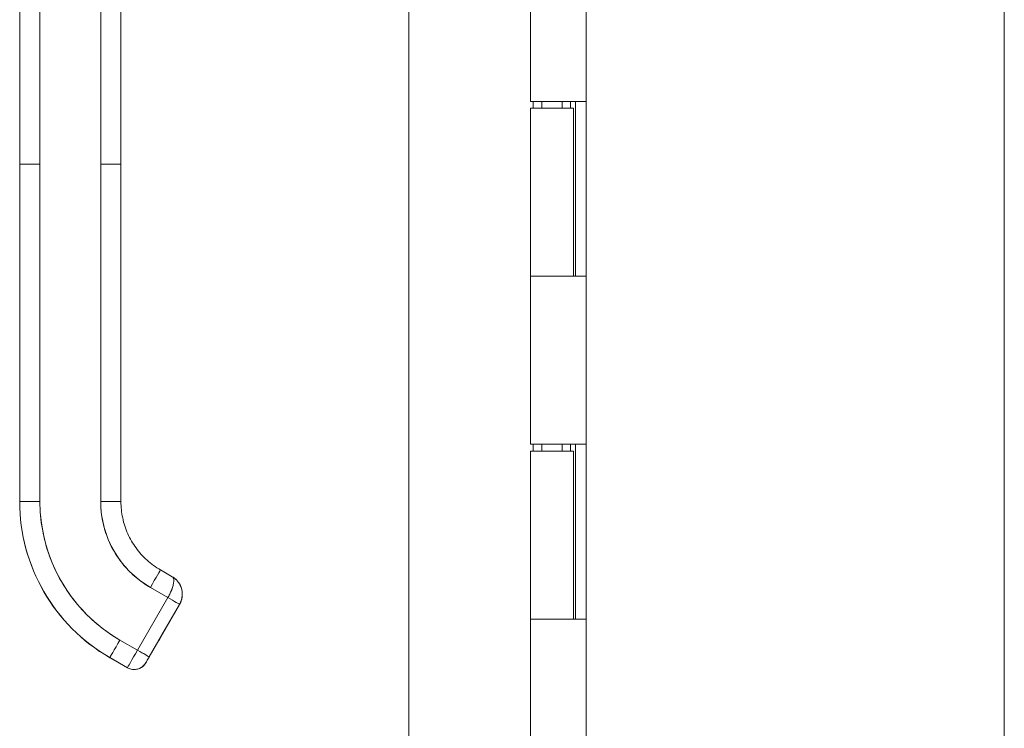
# Model space of a CAD drawing. Header units: inches. Extents: x 14 to 423, y 12 to 263.
# Tile 87 of 124: x 223.94 to 229.68, y 157.84 to 161.98. Entities that reach past the tile are written whole.
import ezdxf

# ---------------------------------------------------------------- set-up
doc = ezdxf.new("R2010")
doc.units = ezdxf.units.IN
doc.header["$LTSCALE"] = 26
doc.header["$MEASUREMENT"] = 0
doc.linetypes.add('DOUBLE_DASH_CHAIN', pattern=[1.2403, 0.6614, -0.0827, 0.1654, -0.0827, 0.1654, -0.0827])
for name, color, linetype, lineweight in [('Section Line (ANSI)', 7, 'DOUBLE_DASH_CHAIN', 5), ('Visible (ANSI)', 7, 'Continuous', 5), ('Visible Narrow (ANSI)', 7, 'Continuous', 5)]:
    doc.layers.add(name, color=color, linetype=linetype, lineweight=lineweight)

# ---------------------------------------------------------------- blocks, each defined once
blk = doc.blocks.new('2dTransSection0')
at = {"layer": 'Section Line (ANSI)', "linetype": 'DOUBLE_DASH_CHAIN', "ltscale": 0.023639}
blk.add_line((8.83377, 7.90558), (8.83377, 4.40077), dxfattribs=at)

msp = doc.modelspace()

# ---------------------------------------------------------------- linework, layer by layer
at = {"layer": 'Visible (ANSI)'}
for p, q in [((226.2051, 129.5138), (226.2051, 199.4514)), ((227.2405, 129.7951), (227.2405, 199.1701)), ((226.9155, 161.5026), (226.9155, 162.4826)), ((223.9365, 161.1365), (223.9365, 162.0626)), ((224.0546, 162.0628), (224.0546, 161.1367)), ((224.409, 161.1367), (224.409, 162.0628)), ((224.5271, 162.0626), (224.5271, 161.1365)), ((227.1621, 161.5026), (226.9155, 161.5026)), ((226.9155, 161.4626), (227.1655, 161.4626)), ((226.9155, 160.4826), (226.9155, 161.4626)), ((226.9316, 161.4626), (226.9316, 161.5026)), ((226.9805, 161.5026), (226.9805, 161.4626)), ((227.1005, 161.5026), (227.1005, 161.4626)), ((227.1476, 161.4626), (227.1476, 161.5026)), ((227.1621, 161.5026), (227.2401, 161.5026)), ((227.1655, 160.4826), (227.1655, 161.4626)), ((227.1775, 161.5026), (227.1775, 160.4826)), ((227.2403, 161.5026), (227.2401, 161.5026)), ((227.2403, 161.5026), (227.2403, 160.4826)), ((223.9365, 161.1365), (223.9365, 159.168)), ((223.9365, 159.168), (223.9365, 161.1365)), ((224.0546, 161.1367), (224.0546, 159.1682)), ((224.0546, 159.1682), (224.0546, 161.1367)), ((224.409, 161.1367), (224.409, 159.1682)), ((224.409, 159.1682), (224.409, 161.1367)), ((224.5271, 161.1365), (224.5271, 159.168)), ((224.5271, 160.6838), (224.5271, 161.1365)), ((224.5271, 160.5853), (224.5271, 160.6838)), ((224.5271, 159.9751), (224.5271, 160.5853)), ((226.9155, 160.4826), (227.1621, 160.4826)), ((226.9155, 159.5026), (226.9155, 160.4826)), ((227.1621, 160.4826), (226.9155, 160.4826)), ((227.2401, 160.4826), (227.1621, 160.4826)), ((227.2401, 160.4826), (227.2403, 160.4826)), ((224.5271, 159.8767), (224.5271, 159.9751)), ((224.5271, 159.2664), (224.5271, 159.8767)), ((227.1621, 159.5026), (226.9155, 159.5026)), ((226.9316, 159.4626), (226.9316, 159.5026)), ((226.9805, 159.5026), (226.9805, 159.4626)), ((227.1005, 159.5026), (227.1005, 159.4626)), ((227.1476, 159.4626), (227.1476, 159.5026)), ((227.1621, 159.5026), (227.2401, 159.5026)), ((227.1775, 159.5026), (227.1775, 158.4826)), ((227.2403, 159.5026), (227.2401, 159.5026)), ((227.2403, 159.5026), (227.2403, 158.4826)), ((226.9155, 159.4626), (227.1655, 159.4626)), ((226.9155, 158.4826), (226.9155, 159.4626)), ((227.1655, 158.4826), (227.1655, 159.4626)), ((224.5271, 159.168), (224.5271, 159.2664)), ((223.9365, 159.168), (223.9365, 159.1673)), ((223.9365, 159.1673), (223.9365, 159.168)), ((224.7574, 158.7691), (224.8257, 158.7297)), ((224.6984, 158.6669), (224.8007, 158.6079)), ((224.8007, 158.6079), (224.6984, 158.6669)), ((224.8007, 158.6079), (224.6235, 158.301)), ((224.6235, 158.301), (224.8007, 158.6079)), ((224.8688, 158.5684), (224.6917, 158.2615)), ((224.6917, 158.2615), (224.8688, 158.5684)), ((224.8688, 158.5676), (224.6917, 158.2607)), ((224.8688, 158.5684), (224.76, 158.3798)), ((224.8688, 158.568), (224.76, 158.3794)), ((224.76, 158.3795), (224.8688, 158.568)), ((224.76, 158.3791), (224.8688, 158.5677)), ((224.8688, 158.5677), (224.76, 158.3791)), ((224.8688, 158.5684), (224.8688, 158.5684)), ((224.8688, 158.5684), (224.8688, 158.5684)), ((224.8688, 158.568), (224.8688, 158.568)), ((224.8688, 158.568), (224.8688, 158.568)), ((224.8688, 158.5676), (224.8688, 158.5677)), ((224.8688, 158.5677), (224.8688, 158.5676)), ((226.9155, 158.4826), (227.1621, 158.4826)), ((226.9155, 157.5026), (226.9155, 158.4826)), ((227.1621, 158.4826), (226.9155, 158.4826)), ((227.2401, 158.4826), (227.1621, 158.4826)), ((227.2401, 158.4826), (227.2403, 158.4826)), ((224.6235, 158.301), (224.5212, 158.3601)), ((224.5212, 158.3601), (224.6235, 158.301)), ((224.7415, 158.3477), (224.7415, 158.3475)), ((224.7415, 158.3475), (224.7415, 158.3477)), ((224.7415, 158.3473), (224.7415, 158.3471)), ((224.7415, 158.3471), (224.7415, 158.3473)), ((224.4621, 158.2576), (224.4621, 158.2569)), ((224.5644, 158.1986), (224.4621, 158.2576)), ((224.4621, 158.2576), (224.5644, 158.1986)), ((224.4621, 158.2569), (224.4621, 158.2576)), ((224.5644, 158.1979), (224.4621, 158.2569)), ((224.5644, 158.1979), (224.5644, 158.1986)), ((224.5644, 158.1986), (224.5644, 158.1979)), ((224.672, 158.2267), (224.672, 158.2274)), ((224.672, 158.2274), (224.672, 158.2267))]:
    msp.add_line(p, q, dxfattribs=at)
for centre, radius, start, end in [((224.7666, 158.6274), 0.1181, 47.29347, 59.86919), ((224.7666, 158.6274), 0.1181, 47.39106, 59.82985), ((224.7666, 158.6274), 0.1181, 16.27764, 28.53168), ((224.7666, 158.6274), 0.1181, 16.60338, 28.2689), ((224.7666, 158.6267), 0.1181, 330.00002, 359.1788), ((224.7666, 158.6267), 0.1181, 330.00002, 359.11274), ((224.7666, 158.627), 0.1181, 330.00002, 358.60612), ((224.7666, 158.6271), 0.1181, 330.00002, 358.5378), ((224.7666, 158.6271), 0.1181, 330.00002, 358.44016), ((224.7666, 158.627), 0.1181, 330.00105, 357.49548), ((224.7666, 158.6274), 0.1181, 330.00002, 357.09294), ((224.7666, 158.6274), 0.1181, 330.00105, 356.9249), ((224.7255, 158.3567), 0.0185, 330.00002, 336.7468), ((224.7255, 158.3567), 0.0185, 330.00002, 336.7468), ((224.7255, 158.3564), 0.0185, 330.00002, 336.7468), ((224.7255, 158.3564), 0.0185, 330.00002, 336.7468), ((224.7255, 158.357), 0.0185, 330.00002, 331.00099), ((224.7255, 158.357), 0.0185, 330.00002, 331.00099), ((224.7255, 158.3566), 0.0185, 330.00002, 331.00099), ((224.7255, 158.3566), 0.0185, 330.00002, 331.00099), ((224.6038, 158.2668), 0.0787, 239.99998, 329.99998), ((224.6038, 158.2661), 0.0787, 240.00002, 330.00002)]:
    msp.add_arc(centre, radius, start, end, dxfattribs=at)
for centre, major_axis, ratio, start_param, end_param in [((224.0546, 161.1365), (-0.1181, 0), 0.001274, 4.712398, 6.283169), ((224.0546, 161.1365), (-0.1181, 0), 0.001274, 4.71239, 6.283188), ((224.409, 161.1365), (0.1181, 0), 0.001274, 0.000027, 1.570778), ((224.409, 161.1365), (0.1181, 0), 0.001274, 6.283183, 7.853982), ((224.0546, 159.168), (-0.1181, 0), 0.001274, 4.712389, 6.283183), ((224.0546, 159.168), (-0.1181, 0), 0.001274, 4.712392, 6.283185), ((224.9878, 159.168), (-1.0512, 0), 0.999999, 0, 1.047198), ((224.9878, 159.168), (-0.9104, 0.5256), 1, 0.523599, 1.570796), ((224.9878, 159.1673), (-0.9104, 0.5256), 1, 0.523599, 1.570796), ((224.9878, 159.1682), (-0.9331, 0), 0.999999, 0, 1.047198), ((224.409, 159.168), (0.1181, 0), 0.001274, 0.000003, 1.570798), ((224.409, 159.168), (0.1181, 0), 0.001274, 0, 1.570794), ((224.9878, 159.1682), (-0.5012, 0.2894), 1, 0.523599, 1.570796), ((224.6984, 158.6668), (0.0591, 0.1023), 0.000637, 0, 1.569691), ((224.6984, 158.6668), (0.0591, 0.1023), 0.000637, 0, 1.569693), ((224.8007, 158.6078), (0.0682, -0.0394), 0.001103, 0.000637, 1.571433), ((224.8007, 158.6078), (-0.0682, 0.0394), 0.001093, 3.142252, 4.712986), ((224.8528, 158.5769), (0.016, -0.0093), 0.001103, 0.140277, 0.19466), ((224.8528, 158.5769), (0.016, -0.0093), 0.001103, 0.140277, 0.19466), ((224.8528, 158.5772), (0.016, -0.0093), 0.001103, 6.142909, 6.244224), ((224.8528, 158.5773), (0.016, -0.0093), 0.001103, 0.000637, 0.134742), ((224.8528, 158.5769), (0.016, -0.0093), 0.001103, 0.000637, 0.134742), ((224.8528, 158.5769), (0.016, -0.0093), 0.001103, 0.000637, 0.134742), ((224.5212, 158.3599), (-0.0591, -0.1023), 0.000637, 4.711289, 6.282082), ((224.5212, 158.3599), (-0.0591, -0.1023), 0.000637, 4.711286, 6.282082), ((224.76, 158.3798), (-0.0185, -0.032), 0.000637, 4.711286, 6.282082), ((224.76, 158.3795), (-0.0185, -0.032), 0.000637, 6.282082, 7.852879), ((224.76, 158.3794), (-0.0185, -0.032), 0.000637, 4.711286, 6.282082), ((224.76, 158.3792), (-0.0185, -0.032), 0.000637, 6.282082, 7.852879), ((224.744, 158.3887), (0.016, -0.0093), 0.001103, 0.000637, 0.134741), ((224.744, 158.3884), (0.016, -0.0093), 0.001103, 0.000637, 0.134741), ((224.744, 158.3884), (0.016, -0.0093), 0.001103, 0.000637, 0.134741), ((224.744, 158.3891), (0.016, -0.0093), 0.001103, 6.282549, 6.283822), ((224.744, 158.3887), (0.016, -0.0093), 0.001103, 6.282549, 6.283822), ((224.6235, 158.3009), (-0.0591, -0.1023), 0.000637, 4.711286, 6.282082), ((224.6235, 158.3009), (-0.0591, -0.1023), 0.000665, 4.711498, 6.281871), ((224.6235, 158.3009), (0.0682, -0.0394), 0.001103, 0.000637, 1.571433), ((224.6235, 158.3009), (0.0682, -0.0394), 0.001102, 0.000591, 1.571462)]:
    msp.add_ellipse(centre, major_axis=major_axis, ratio=ratio, start_param=start_param, end_param=end_param, dxfattribs=at)
for points, knots in [([(224.0546, 159.1682), (224.0547, 159.1137), (224.0593, 159.06), (224.0687, 159.0067), (224.0781, 158.9534), (224.0922, 158.9005), (224.1108, 158.8493), (224.1294, 158.7981), (224.1525, 158.7487), (224.1796, 158.7017), (224.2068, 158.6546), (224.2381, 158.6099), (224.2731, 158.5682), (224.3081, 158.5265), (224.3469, 158.4878), (224.3883, 158.4531), (224.4298, 158.4183), (224.474, 158.3874), (224.5212, 158.3601)], [0, 0, 0, 0, 0.166667, 0.166667, 0.166667, 0.333333, 0.333333, 0.333333, 0.5, 0.5, 0.5, 0.666667, 0.666667, 0.666667, 0.833333, 0.833333, 0.833333, 1, 1, 1, 1]), ([(224.6984, 158.6669), (224.6692, 158.6838), (224.6418, 158.7029), (224.6161, 158.7245), (224.5904, 158.746), (224.5663, 158.77), (224.5446, 158.7959), (224.5228, 158.8218), (224.5034, 158.8495), (224.4865, 158.8788), (224.4697, 158.908), (224.4554, 158.9386), (224.4438, 158.9704), (224.4323, 159.0022), (224.4235, 159.0351), (224.4177, 159.0681), (224.4119, 159.1012), (224.409, 159.1344), (224.409, 159.1682)], [0, 0, 0, 0, 0.166667, 0.166667, 0.166667, 0.333333, 0.333333, 0.333333, 0.5, 0.5, 0.5, 0.666667, 0.666667, 0.666667, 0.833333, 0.833333, 0.833333, 1, 1, 1, 1]), ([(224.5271, 159.168), (224.5271, 159.1359), (224.5305, 159.1037), (224.5438, 159.0408), (224.5538, 159.01), (224.58, 158.9513), (224.5962, 158.9233), (224.634, 158.8712), (224.6556, 158.8472), (224.7034, 158.8042), (224.7296, 158.7852), (224.7574, 158.7691)], [6.283185, 6.283185, 6.283185, 6.283185, 6.492625, 6.492625, 6.702064, 6.702064, 6.911504, 6.911504, 7.120943, 7.120943, 7.330383, 7.330383, 7.330383, 7.330383]), ([(224.8007, 158.6079), (224.8041, 158.6138), (224.8073, 158.6198), (224.8102, 158.6257), (224.8116, 158.6285), (224.813, 158.6313), (224.8143, 158.6341), (224.8178, 158.6414), (224.8209, 158.6486), (224.8236, 158.6557), (224.8241, 158.6571), (224.8246, 158.6584), (224.825, 158.6598), (224.828, 158.6682), (224.8303, 158.6763), (224.8319, 158.6839), (224.832, 158.6841), (224.832, 158.6843), (224.8321, 158.6844), (224.8336, 158.6918), (224.8345, 158.6986), (224.8347, 158.7045), (224.8348, 158.7055), (224.8348, 158.7064), (224.8348, 158.7073), (224.8348, 158.7121), (224.8343, 158.7164), (224.833, 158.72), (224.8328, 158.7207), (224.8325, 158.7215), (224.8321, 158.7222), (224.8306, 158.7254), (224.8283, 158.7279), (224.8256, 158.7297)], [0, 0, 0, 0, 0.1134104, 0.1134104, 0.1134104, 0.1666667, 0.1666667, 0.1666667, 0.306793, 0.306793, 0.306793, 0.3333333, 0.3333333, 0.3333333, 0.5, 0.5, 0.5, 0.5038474, 0.5038474, 0.5038474, 0.6666667, 0.6666667, 0.6666667, 0.6927106, 0.6927106, 0.6927106, 0.8333333, 0.8333333, 0.8333333, 0.8636547, 0.8636547, 0.8636547, 0.9994059, 0.9994059, 0.9994059, 0.9994059]), ([(224.8257, 158.7297), (224.8289, 158.7278), (224.8312, 158.7248), (224.8328, 158.7207), (224.8343, 158.7166), (224.8349, 158.7115), (224.8348, 158.7054), (224.8346, 158.6993), (224.8337, 158.6923), (224.8321, 158.6847), (224.8305, 158.6771), (224.8282, 158.6688), (224.8252, 158.6604), (224.8223, 158.6519), (224.8186, 158.6431), (224.8144, 158.6343), (224.8102, 158.6254), (224.8056, 158.6165), (224.8007, 158.6079)], [0.0006843, 0.0006843, 0.0006843, 0.0006843, 0.1666667, 0.1666667, 0.1666667, 0.3333333, 0.3333333, 0.3333333, 0.5, 0.5, 0.5, 0.6666667, 0.6666667, 0.6666667, 0.8333333, 0.8333333, 0.8333333, 1, 1, 1, 1]), ([(224.836, 158.7228), (224.8417, 158.7187), (224.8474, 158.7139), (224.8545, 158.7064), (224.8564, 158.7042), (224.8583, 158.7019)], [0, 0, 0, 0, 0.05794638, 0.05794638, 0.08142952, 0.08142952, 0.08142952, 0.08142952]), ([(224.8717, 158.6813), (224.871, 158.6826), (224.8703, 158.6839), (224.8696, 158.6852), (224.8663, 158.691), (224.8625, 158.6967), (224.8582, 158.7019)], [0.6429109, 0.6429109, 0.6429109, 0.6429109, 0.6666667, 0.6666667, 0.6666667, 0.7740299, 0.7740299, 0.7740299, 0.7740299]), ([(224.8583, 158.7019), (224.8618, 158.6975), (224.8651, 158.6929), (224.8679, 158.688), (224.869, 158.6862), (224.8701, 158.6843), (224.8711, 158.6823), (224.8713, 158.682), (224.8715, 158.6816), (224.8717, 158.6812)], [0.214158, 0.214158, 0.214158, 0.214158, 0.3001655, 0.3001655, 0.3001655, 0.3333333, 0.3333333, 0.3333333, 0.3396009, 0.3396009, 0.3396009, 0.3396009]), ([(224.8717, 158.6812), (224.8777, 158.6695), (224.8819, 158.6564), (224.884, 158.6405), (224.8843, 158.638), (224.8844, 158.6356)], [0, 0, 0, 0, 0.1049492, 0.1049492, 0.1242154, 0.1242154, 0.1242154, 0.1242154]), ([(224.8844, 158.6356), (224.8848, 158.6305), (224.8848, 158.6255), (224.8845, 158.6207), (224.8839, 158.6105), (224.882, 158.6008), (224.8792, 158.592), (224.8786, 158.5902), (224.878, 158.5884), (224.8774, 158.5866), (224.8749, 158.58), (224.872, 158.5739), (224.8688, 158.5684)], [0.5846399, 0.5846399, 0.5846399, 0.5846399, 0.6650279, 0.6650279, 0.6650279, 0.8333333, 0.8333333, 0.8333333, 0.8681604, 0.8681604, 0.8681604, 0.9999894, 0.9999894, 0.9999894, 0.9999894]), ([(224.8688, 158.5684), (224.8738, 158.5771), (224.8778, 158.5864), (224.8804, 158.5961), (224.8831, 158.6058), (224.8845, 158.6159), (224.8847, 158.626), (224.8847, 158.6292), (224.8846, 158.6324), (224.8844, 158.6356)], [0, 0, 0, 0, 0.1666667, 0.1666667, 0.1666667, 0.3333333, 0.3333333, 0.3333333, 0.3854659, 0.3854659, 0.3854659, 0.3854659]), ([(224.8688, 158.568), (224.8709, 158.5716), (224.8728, 158.5752), (224.8761, 158.5828), (224.8776, 158.5866), (224.8802, 158.5945), (224.8812, 158.5985), (224.8829, 158.6065), (224.8836, 158.6106), (224.8844, 158.6179), (224.8846, 158.621), (224.8846, 158.6242)], [2.6179939, 2.6179939, 2.6179939, 2.6179939, 2.7227137, 2.7227137, 2.8274335, 2.8274335, 2.9321533, 2.9321533, 3.0368731, 3.0368731, 3.1172646, 3.1172646, 3.1172646, 3.1172646]), ([(224.8846, 158.6235), (224.8844, 158.6139), (224.8829, 158.6044), (224.8804, 158.5952), (224.8777, 158.5855), (224.8738, 158.5762), (224.8688, 158.5676)], [0.6747469, 0.6747469, 0.6747469, 0.6747469, 0.8333333, 0.8333333, 0.8333333, 0.9999881, 0.9999881, 0.9999881, 0.9999881]), ([(224.8845, 158.6214), (224.8844, 158.6193), (224.8842, 158.6172), (224.8836, 158.611), (224.8829, 158.6069), (224.8812, 158.5988), (224.8802, 158.5948), (224.8776, 158.587), (224.8761, 158.5831), (224.8728, 158.5756), (224.8709, 158.5719), (224.8688, 158.5684)], [3.1923305, 3.1923305, 3.1923305, 3.1923305, 3.2463125, 3.2463125, 3.3510322, 3.3510322, 3.455752, 3.455752, 3.5604717, 3.5604717, 3.6651914, 3.6651914, 3.6651914, 3.6651914]), ([(224.76, 158.3798), (224.7575, 158.3754), (224.7551, 158.3714), (224.7529, 158.3676), (224.7507, 158.3637), (224.7486, 158.3601), (224.7469, 158.3571), (224.7452, 158.3541), (224.7438, 158.3517), (224.7429, 158.3502), (224.742, 158.3486), (224.7415, 158.3478), (224.7415, 158.3477)], [0, 0, 0, 0, 0.25, 0.25, 0.25, 0.5, 0.5, 0.5, 0.75, 0.75, 0.75, 1, 1, 1, 1]), ([(224.7415, 158.3475), (224.7415, 158.3475), (224.742, 158.3483), (224.7429, 158.3499), (224.7438, 158.3515), (224.7452, 158.3538), (224.7469, 158.3568), (224.7486, 158.3598), (224.7507, 158.3634), (224.7529, 158.3672), (224.7551, 158.3711), (224.7575, 158.3751), (224.76, 158.3795)], [0, 0, 0, 0, 0.25, 0.25, 0.25, 0.5, 0.5, 0.5, 0.75, 0.75, 0.75, 1, 1, 1, 1]), ([(224.76, 158.3794), (224.7575, 158.3751), (224.7551, 158.371), (224.7529, 158.3672), (224.7507, 158.3634), (224.7486, 158.3598), (224.7469, 158.3568), (224.7452, 158.3538), (224.7438, 158.3514), (224.7429, 158.3498), (224.742, 158.3482), (224.7415, 158.3474), (224.7415, 158.3473)], [0, 0, 0, 0, 0.25, 0.25, 0.25, 0.5, 0.5, 0.5, 0.75, 0.75, 0.75, 1, 1, 1, 1]), ([(224.7415, 158.3471), (224.7415, 158.3472), (224.742, 158.3479), (224.7429, 158.3495), (224.7438, 158.3511), (224.7452, 158.3535), (224.7469, 158.3565), (224.7486, 158.3595), (224.7507, 158.3631), (224.7529, 158.3669), (224.7551, 158.3707), (224.7575, 158.3747), (224.76, 158.3791)], [0, 0, 0, 0, 0.25, 0.25, 0.25, 0.5, 0.5, 0.5, 0.75, 0.75, 0.75, 1, 1, 1, 1]), ([(224.76, 158.3798), (224.758, 158.3763), (224.756, 158.3728), (224.7522, 158.3663), (224.7504, 158.3632), (224.7473, 158.3578), (224.7459, 158.3554), (224.7437, 158.3515), (224.7428, 158.35), (224.742, 158.3486), (224.7418, 158.3483), (224.7416, 158.348), (224.7416, 158.3479), (224.7416, 158.3479)], [0, 0, 0, 0, 0.0304646, 0.0304646, 0.0603773, 0.0603773, 0.0903019, 0.0903019, 0.1201954, 0.1201954, 0.1348787, 0.1348787, 0.1406943, 0.1406943, 0.1406943, 0.1406943]), ([(224.76, 158.3794), (224.758, 158.376), (224.756, 158.3725), (224.7522, 158.366), (224.7504, 158.3629), (224.7473, 158.3574), (224.7459, 158.355), (224.7437, 158.3512), (224.7428, 158.3496), (224.742, 158.3482), (224.7418, 158.3479), (224.7416, 158.3476), (224.7416, 158.3476), (224.7416, 158.3476)], [0, 0, 0, 0, 0.0304646, 0.0304646, 0.0603773, 0.0603773, 0.0903019, 0.0903019, 0.1201954, 0.1201954, 0.1348787, 0.1348787, 0.1406943, 0.1406943, 0.1406943, 0.1406943]), ([(224.7416, 158.348), (224.7416, 158.348), (224.7416, 158.348), (224.7417, 158.348), (224.7417, 158.3481), (224.7417, 158.3481), (224.7417, 158.3482), (224.7418, 158.3483), (224.7418, 158.3484), (224.742, 158.3486), (224.742, 158.3487), (224.7421, 158.3489)], [0.143073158, 0.143073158, 0.143073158, 0.143073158, 0.143527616, 0.143527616, 0.144575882, 0.144575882, 0.14542838, 0.14542838, 0.146190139, 0.146190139, 0.147603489, 0.147603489, 0.147603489, 0.147603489]), ([(224.7416, 158.3476), (224.7416, 158.3476), (224.7416, 158.3476), (224.7417, 158.3477), (224.7417, 158.3477), (224.7417, 158.3478), (224.7417, 158.3478), (224.7418, 158.3479), (224.7418, 158.348), (224.742, 158.3482), (224.7421, 158.3484), (224.7421, 158.3486), (224.7421, 158.3486), (224.7421, 158.3486)], [0.143073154, 0.143073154, 0.143073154, 0.143073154, 0.143527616, 0.143527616, 0.144575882, 0.144575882, 0.14542838, 0.14542838, 0.146190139, 0.146190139, 0.147726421, 0.147726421, 0.147795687, 0.147795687, 0.147795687, 0.147795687]), ([(224.672, 158.2274), (224.672, 158.2275), (224.6725, 158.2284), (224.6735, 158.2301), (224.6745, 158.2318), (224.676, 158.2343), (224.6778, 158.2374), (224.6796, 158.2406), (224.6818, 158.2444), (224.6841, 158.2484), (224.6865, 158.2525), (224.689, 158.2568), (224.6917, 158.2615)], [0, 0, 0, 0, 0.25, 0.25, 0.25, 0.5, 0.5, 0.5, 0.75, 0.75, 0.75, 1, 1, 1, 1]), ([(224.6917, 158.2615), (224.6891, 158.257), (224.6865, 158.2525), (224.6841, 158.2484), (224.6817, 158.2443), (224.6796, 158.2406), (224.6778, 158.2375), (224.676, 158.2343), (224.6745, 158.2318), (224.6735, 158.2301), (224.6725, 158.2283), (224.672, 158.2274), (224.672, 158.2274)], [0, 0, 0, 0, 0.25, 0.25, 0.25, 0.5, 0.5, 0.5, 0.75, 0.75, 0.75, 1, 1, 1, 1]), ([(224.6917, 158.2607), (224.689, 158.256), (224.6864, 158.2517), (224.6841, 158.2476), (224.6818, 158.2436), (224.6796, 158.2398), (224.6778, 158.2367), (224.6759, 158.2335), (224.6745, 158.231), (224.6735, 158.2293), (224.6725, 158.2276), (224.672, 158.2268), (224.672, 158.2267)], [0, 0, 0, 0, 0.25, 0.25, 0.25, 0.5, 0.5, 0.5, 0.75, 0.75, 0.75, 1, 1, 1, 1]), ([(224.672, 158.2274), (224.6679, 158.2203), (224.6626, 158.2138), (224.6565, 158.2082), (224.6503, 158.2027), (224.6433, 158.1982), (224.6358, 158.1948), (224.6283, 158.1915), (224.6202, 158.1893), (224.612, 158.1885), (224.6038, 158.1876), (224.5955, 158.188), (224.5874, 158.1898), (224.5794, 158.1915), (224.5716, 158.1945), (224.5644, 158.1986)], [0, 0, 0, 0, 0.2, 0.2, 0.2, 0.4, 0.4, 0.4, 0.6, 0.6, 0.6, 0.8, 0.8, 0.8, 1, 1, 1, 1])]:
    msp.add_open_spline(points, degree=3, knots=knots, dxfattribs=at)
for points in [[(224.8361, 158.7229), (224.8328, 158.7253), (224.8294, 158.7275), (224.8258, 158.7296)], [(224.8264, 158.7292), (224.8296, 158.7272), (224.8329, 158.7251), (224.836, 158.7228)]]:
    msp.add_open_spline(points, degree=3, dxfattribs=at)
at = {"layer": 'Visible Narrow (ANSI)'}
for points in [[(224.8193, 158.6451), (224.8193, 158.6451), (224.8193, 158.6451), (224.8193, 158.6451)], [(224.8037, 158.6133), (224.8037, 158.6133), (224.8037, 158.6133), (224.8037, 158.6133)], [(224.8786, 158.59), (224.8786, 158.59), (224.8786, 158.59), (224.8786, 158.59)], [(224.8845, 158.6203), (224.8845, 158.6203), (224.8845, 158.6203), (224.8845, 158.6203)], [(224.6157, 158.2876), (224.6157, 158.2876), (224.6157, 158.2876), (224.6157, 158.2876)], [(224.5649, 158.1994), (224.5649, 158.1994), (224.5649, 158.1994), (224.5649, 158.1994)]]:
    msp.add_open_spline(points, degree=3, dxfattribs=at)
for points, knots in [([(224.8227, 158.6536), (224.8227, 158.6536), (224.8227, 158.6536), (224.8227, 158.6536), (224.8227, 158.6536), (224.8227, 158.6536)], [-0.00093769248, -0.00093769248, -0.00093769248, -0.00093769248, -0.00093650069, -0.00093650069, -0.00092491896, -0.00092491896, -0.00092491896, -0.00092491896]), ([(224.8336, 158.6928), (224.8336, 158.6928), (224.8336, 158.6928), (224.8336, 158.6928), (224.8336, 158.6928), (224.8336, 158.6928)], [-0.0312592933, -0.0312592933, -0.0312592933, -0.0312592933, -0.0312299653, -0.0312299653, -0.03121486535, -0.03121486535, -0.03121486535, -0.03121486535]), ([(224.8769, 158.5854), (224.8769, 158.5854), (224.8769, 158.5854), (224.8769, 158.5854), (224.8769, 158.5854), (224.8769, 158.5854)], [-0.01044177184, -0.01044177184, -0.01044177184, -0.01044177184, -0.01042946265, -0.01042946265, -0.01037928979, -0.01037928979, -0.01037928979, -0.01037928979])]:
    msp.add_open_spline(points, degree=3, knots=knots, dxfattribs=at)

# ---------------------------------------------------------------- block references
at = {"layer": 'Section Line (ANSI)', "xscale": 26, "yscale": 26, "zscale": 26}
msp.add_blockref('2dTransSection0', (0, 0), dxfattribs=at)

doc.saveas('drawing.dxf')
